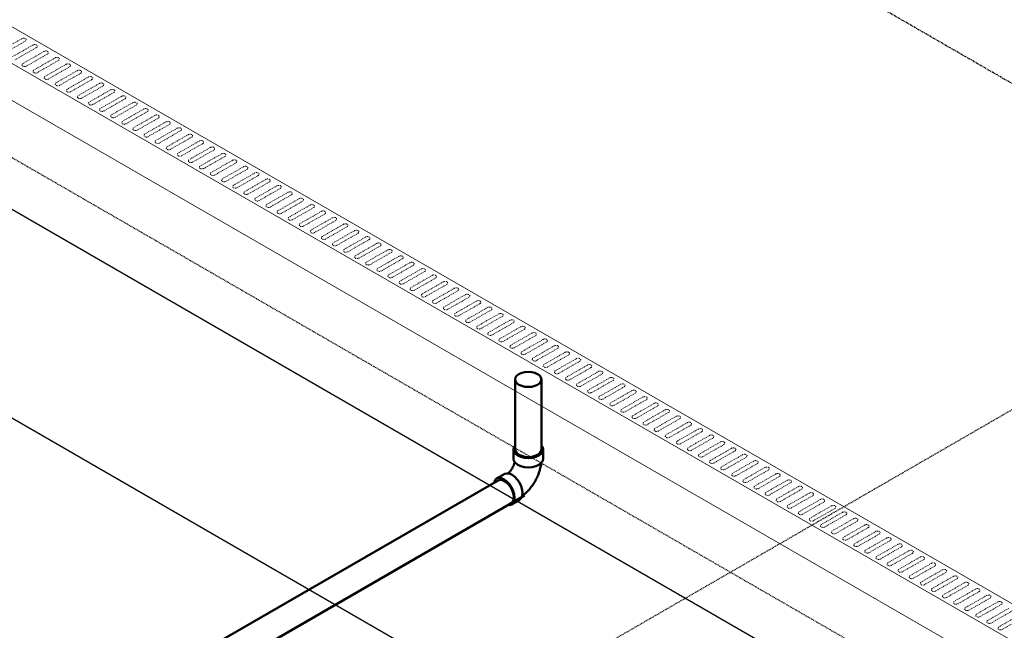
# Model space of a CAD drawing. Header units: inches. Extents: x -17970 to 20481, y 167 to 1796.
# Tile 21 of 35: x 1067 to 1197, y 952 to 1033. Entities that reach past the tile are written whole.
import ezdxf

# ---------------------------------------------------------------- set-up
doc = ezdxf.new("R2010")
doc.units = ezdxf.units.IN
doc.header["$LTSCALE"] = 0.4
doc.header["$MEASUREMENT"] = 0
doc.linetypes.add('CENTER2', pattern=[1.125, 0.75, -0.125, 0.125, -0.125])
doc.linetypes.add('HIDDEN2', pattern=[0.1875, 0.125, -0.0625])
doc.layers.add('G-ANNO-TTLB', color=7, linetype='Continuous')
doc.layers.add('P-PIPE', color=3, linetype='Continuous')
doc.layers.add('M-DETL-LIGHT', color=1, linetype='Continuous', lineweight=0)
doc.layers.add('M-SECT-PATT', color=9, linetype='Continuous', lineweight=18, true_color=0x808080)

# ---------------------------------------------------------------- blocks, each defined once
blk = doc.blocks.new('Bend - PVC - Sch 40 - DWV_USACE - Standard-V18-DRAINAGE ISOMETRIC')
at = {"layer": 'P-PIPE', "color": 90, "lineweight": 50}
for p, q in [((2353.53, -395.53), (2353.53, -396.75)), ((2357.48, -396.75), (2357.48, -395.53)), ((2359.72, -399.4), (2358.63, -398.78)), ((2356.68, -402.22), (2357.74, -402.83))]:
    blk.add_line(p, q, dxfattribs=at)
for points in [[(2353.74, -395.03, 0), (2353.59, -395.23, 0), (2353.53, -395.53, 0), (2353.59, -395.82, 0), (2353.79, -396.1, 0), (2354.11, -396.34, 0), (2354.52, -396.52, 0), (2354.99, -396.63, 0), (2355.5, -396.67, 0), (2356.02, -396.63, 0), (2356.49, -396.52, 0), (2356.9, -396.34, 0)], [(2356.9, -396.34, 0), (2357.22, -396.1, 0), (2357.42, -395.82, 0), (2357.48, -395.53, 0), (2357.42, -395.23, 0), (2357.27, -395.03, 0)], [(2356.9, -397.56, 0), (2356.49, -397.74, 0), (2356.02, -397.86, 0), (2355.5, -397.9, 0), (2354.99, -397.86, 0), (2354.52, -397.74, 0), (2354.11, -397.56, 0), (2353.79, -397.32, 0), (2353.59, -397.05, 0), (2353.53, -396.76, 0)], [(2353.79, -397.32, 0), (2353.8, -397.39, 0), (2353.82, -397.55, 0), (2353.85, -397.71, 0), (2353.88, -397.86, 0), (2353.92, -398.02, 0), (2353.96, -398.18, 0), (2354, -398.33, 0), (2354.05, -398.49, 0), (2354.1, -398.64, 0), (2354.16, -398.79, 0), (2354.22, -398.94, 0), (2354.28, -399.09, 0), (2354.35, -399.24, 0), (2354.42, -399.38, 0), (2354.49, -399.53, 0), (2354.57, -399.67, 0), (2354.65, -399.81, 0), (2354.74, -399.95, 0), (2354.83, -400.09, 0), (2354.92, -400.23, 0), (2355.01, -400.36, 0), (2355.11, -400.49, 0), (2355.21, -400.62, 0), (2355.31, -400.74, 0), (2355.41, -400.87, 0), (2355.52, -400.99, 0), (2355.63, -401.1, 0), (2355.75, -401.22, 0), (2355.86, -401.33, 0), (2355.98, -401.43, 0), (2356.1, -401.54, 0), (2356.23, -401.64, 0), (2356.32, -401.71, 0)], [(2357.48, -396.75, 0), (2357.42, -397.05, 0), (2357.22, -397.32, 0), (2356.9, -397.56, 0)], [(2357.32, -397.19, 0), (2357.33, -397.25, 0), (2357.35, -397.32, 0), (2357.37, -397.39, 0), (2357.4, -397.46, 0), (2357.42, -397.53, 0), (2357.45, -397.6, 0), (2357.48, -397.68, 0), (2357.52, -397.75, 0), (2357.55, -397.82, 0), (2357.59, -397.9, 0), (2357.63, -397.97, 0), (2357.67, -398.04, 0), (2357.71, -398.11, 0), (2357.76, -398.18, 0), (2357.8, -398.24, 0), (2357.85, -398.31, 0), (2357.89, -398.37, 0), (2357.94, -398.44, 0), (2357.99, -398.5, 0), (2358.04, -398.55, 0), (2358.09, -398.61, 0), (2358.19, -398.72, 0)], [(2356.68, -402.22, 0), (2356.68, -402.22, 0), (2356.46, -402.01, 0), (2356.32, -401.7, 0), (2356.27, -401.31, 0), (2356.32, -400.87, 0), (2356.46, -400.4, 0), (2356.68, -399.93, 0), (2356.97, -399.51, 0), (2357.31, -399.15, 0), (2357.67, -398.89, 0)], [(2357.67, -398.89, 0), (2358.03, -398.73, 0), (2358.37, -398.7, 0), (2358.63, -398.78, 0)], [(2358.73, -399.5, 0), (2358.37, -399.76, 0), (2358.03, -400.12, 0), (2357.74, -400.55, 0), (2357.52, -401.01, 0), (2357.38, -401.48, 0), (2357.33, -401.92, 0), (2357.38, -402.32, 0), (2357.52, -402.62, 0), (2357.74, -402.83, 0), (2358.03, -402.92, 0), (2358.19, -402.9, 0)], [(2360, -399.85, 0), (2359.94, -399.61, 0), (2359.72, -399.4, 0), (2359.43, -399.31, 0), (2359.09, -399.35, 0), (2358.73, -399.5, 0)]]:
    blk.add_polyline3d(points, dxfattribs=at)
blk = doc.blocks.new('base isometric')
at = {"layer": 'M-DETL-LIGHT'}
for p, q in [((558.18, 1325.24), (1376.03, 853.05)), ((1371.79, 850.6), (553.94, 1322.79)), ((553.94, 1317.89), (1371.79, 845.7))]:
    blk.add_line(p, q, dxfattribs=at)
at = {"layer": 'M-DETL-LIGHT', "linetype": 'HIDDEN2'}
for p, q in [((1066.85, 1030.71), (1064.06, 1029.12)), ((1067.32, 1030.38), (1064.48, 1028.75)), ((1068.33, 1029.86), (1065.54, 1028.27)), ((1068.79, 1029.53), (1065.95, 1027.9)), ((1069.8, 1029.01), (1067.01, 1027.42)), ((1070.27, 1028.67), (1067.43, 1027.05)), ((1071.28, 1028.16), (1068.49, 1026.56)), ((1071.74, 1027.82), (1068.9, 1026.2)), ((1072.75, 1027.31), (1069.96, 1025.71)), ((1073.22, 1026.97), (1070.38, 1025.35)), ((1074.23, 1026.46), (1071.44, 1024.86)), ((1074.69, 1026.12), (1071.85, 1024.5)), ((1075.7, 1025.61), (1072.91, 1024.01)), ((1076.17, 1025.27), (1073.32, 1023.65)), ((1077.17, 1024.76), (1074.38, 1023.16)), ((1077.64, 1024.42), (1074.8, 1022.79)), ((1078.65, 1023.9), (1075.86, 1022.31)), ((1079.11, 1023.57), (1076.27, 1021.94)), ((1080.12, 1023.05), (1077.33, 1021.46)), ((1080.59, 1022.72), (1077.75, 1021.09)), ((1081.6, 1022.2), (1078.81, 1020.61)), ((1082.06, 1021.87), (1079.22, 1020.24)), ((1083.07, 1021.35), (1080.28, 1019.76)), ((1083.54, 1021.01), (1080.7, 1019.39)), ((1084.55, 1020.5), (1081.75, 1018.9)), ((1085.01, 1020.16), (1082.17, 1018.54)), ((1086.02, 1019.65), (1083.23, 1018.05)), ((1086.49, 1019.31), (1083.64, 1017.69)), ((1087.49, 1018.8), (1084.7, 1017.2)), ((1087.96, 1018.46), (1085.12, 1016.84)), ((1088.97, 1017.95), (1086.18, 1016.35)), ((1089.43, 1017.61), (1086.59, 1015.99)), ((1090.44, 1017.09), (1087.65, 1015.5)), ((1090.91, 1016.76), (1088.07, 1015.13)), ((1091.92, 1016.24), (1089.13, 1014.65)), ((1092.38, 1015.91), (1089.54, 1014.28)), ((1093.39, 1015.39), (1090.6, 1013.8)), ((1093.86, 1015.06), (1091.02, 1013.43)), ((1094.86, 1014.54), (1092.07, 1012.95)), ((1095.33, 1014.2), (1092.49, 1012.58)), ((1096.34, 1013.69), (1093.55, 1012.09)), ((1096.81, 1013.35), (1093.96, 1011.73)), ((1097.81, 1012.84), (1095.02, 1011.24)), ((1098.28, 1012.5), (1095.44, 1010.88)), ((1099.29, 1011.99), (1096.5, 1010.39)), ((1099.75, 1011.65), (1096.91, 1010.03)), ((1100.76, 1011.14), (1097.97, 1009.54)), ((1101.23, 1010.8), (1098.39, 1009.18)), ((1102.24, 1010.29), (1099.45, 1008.69)), ((1102.7, 1009.95), (1099.86, 1008.32)), ((1103.71, 1009.43), (1100.92, 1007.84)), ((1104.18, 1009.1), (1101.34, 1007.47)), ((1105.18, 1008.58), (1102.39, 1006.99)), ((1105.65, 1008.25), (1102.81, 1006.62)), ((1106.66, 1007.73), (1103.87, 1006.14)), ((1107.12, 1007.4), (1104.28, 1005.77)), ((1108.13, 1006.88), (1105.34, 1005.29)), ((1108.6, 1006.54), (1105.76, 1004.92)), ((1109.61, 1006.03), (1106.82, 1004.43)), ((1110.07, 1005.69), (1107.23, 1004.07)), ((1111.08, 1005.18), (1108.29, 1003.58)), ((1111.55, 1004.84), (1108.71, 1003.22)), ((1112.56, 1004.33), (1109.77, 1002.73)), ((1113.02, 1003.99), (1110.18, 1002.37)), ((1114.03, 1003.48), (1111.24, 1001.88)), ((1114.5, 1003.14), (1111.66, 1001.52)), ((1115.5, 1002.63), (1112.71, 1001.03)), ((1115.97, 1002.29), (1113.13, 1000.66)), ((1116.98, 1001.77), (1114.19, 1000.18)), ((1117.44, 1001.44), (1114.6, 999.81)), ((1118.45, 1000.92), (1115.66, 999.33)), ((1118.92, 1000.59), (1116.08, 998.96)), ((1119.93, 1000.07), (1117.14, 998.48)), ((1120.39, 999.74), (1117.55, 998.11)), ((1121.4, 999.22), (1118.61, 997.63)), ((1121.87, 998.88), (1119.03, 997.26)), ((1122.88, 998.37), (1120.09, 996.77)), ((1123.34, 998.03), (1120.5, 996.41)), ((1124.35, 997.52), (1121.56, 995.92)), ((1124.82, 997.18), (1121.98, 995.56)), ((1125.82, 996.67), (1123.03, 995.07)), ((1126.29, 996.33), (1123.45, 994.71)), ((1127.3, 995.82), (1124.51, 994.22)), ((1127.76, 995.48), (1124.92, 993.86)), ((1128.77, 994.96), (1125.98, 993.37)), ((1129.24, 994.63), (1126.4, 993)), ((1130.25, 994.11), (1127.46, 992.52)), ((1130.71, 993.78), (1127.87, 992.15)), ((1131.72, 993.26), (1128.93, 991.67)), ((1132.19, 992.93), (1129.35, 991.3)), ((1133.2, 992.41), (1130.41, 990.82)), ((1133.66, 992.07), (1130.82, 990.45)), ((1134.67, 991.56), (1131.88, 989.96)), ((1135.14, 991.22), (1132.29, 989.6)), ((1136.14, 990.71), (1133.35, 989.11)), ((1136.61, 990.37), (1133.77, 988.75)), ((1137.62, 989.86), (1134.83, 988.26)), ((1138.08, 989.52), (1135.24, 987.9)), ((1139.09, 989.01), (1136.3, 987.41)), ((1139.56, 988.67), (1136.72, 987.05)), ((1140.57, 988.16), (1137.78, 986.56)), ((1141.03, 987.82), (1138.19, 986.19)), ((1142.04, 987.3), (1139.25, 985.71)), ((1142.51, 986.97), (1139.67, 985.34)), ((1143.52, 986.45), (1140.73, 984.86)), ((1143.98, 986.12), (1141.14, 984.49)), ((1144.99, 985.6), (1142.2, 984.01)), ((1145.46, 985.27), (1142.61, 983.64)), ((1146.46, 984.75), (1143.67, 983.16)), ((1146.93, 984.41), (1144.09, 982.79)), ((1147.94, 983.9), (1145.15, 982.3)), ((1148.4, 983.56), (1145.56, 981.94)), ((1149.41, 983.05), (1146.62, 981.45)), ((1149.88, 982.71), (1147.04, 981.09)), ((1150.89, 982.2), (1148.1, 980.6)), ((1151.35, 981.86), (1148.51, 980.24)), ((1152.36, 981.35), (1149.57, 979.75)), ((1152.83, 981.01), (1149.99, 979.39)), ((1153.83, 980.49), (1151.04, 978.9)), ((1154.3, 980.16), (1151.46, 978.53)), ((1155.31, 979.64), (1152.52, 978.05)), ((1155.78, 979.31), (1152.93, 977.68)), ((1156.78, 978.79), (1153.99, 977.2)), ((1157.25, 978.46), (1154.41, 976.83)), ((1158.26, 977.94), (1155.47, 976.35)), ((1158.72, 977.61), (1155.88, 975.98)), ((1159.73, 977.09), (1156.94, 975.49)), ((1160.2, 976.75), (1157.36, 975.13)), ((1161.21, 976.24), (1158.42, 974.64)), ((1161.67, 975.9), (1158.83, 974.28)), ((1162.68, 975.39), (1159.89, 973.79)), ((1163.15, 975.05), (1160.31, 973.43)), ((1164.15, 974.54), (1161.36, 972.94)), ((1164.62, 974.2), (1161.78, 972.58)), ((1165.63, 973.69), (1162.84, 972.09)), ((1166.1, 973.35), (1163.25, 971.72)), ((1167.1, 972.83), (1164.31, 971.24)), ((1167.57, 972.5), (1164.73, 970.87)), ((1168.58, 971.98), (1165.79, 970.39)), ((1169.04, 971.65), (1166.2, 970.02)), ((1170.05, 971.13), (1167.26, 969.54)), ((1170.52, 970.8), (1167.68, 969.17)), ((1171.53, 970.28), (1168.74, 968.69)), ((1171.99, 969.94), (1169.15, 968.32)), ((1173, 969.43), (1170.21, 967.83)), ((1173.47, 969.09), (1170.63, 967.47)), ((1174.47, 968.58), (1171.68, 966.98)), ((1174.94, 968.24), (1172.1, 966.62)), ((1175.95, 967.73), (1173.16, 966.13)), ((1176.41, 967.39), (1173.57, 965.77)), ((1177.42, 966.88), (1174.63, 965.28)), ((1177.89, 966.54), (1175.05, 964.92)), ((1178.9, 966.03), (1176.11, 964.43)), ((1179.36, 965.69), (1176.52, 964.06)), ((1180.37, 965.17), (1177.58, 963.58)), ((1180.84, 964.84), (1178, 963.21)), ((1181.85, 964.32), (1179.06, 962.73)), ((1182.31, 963.99), (1179.47, 962.36)), ((1183.32, 963.47), (1180.53, 961.88)), ((1183.79, 963.14), (1180.95, 961.51)), ((1184.79, 962.62), (1182, 961.03)), ((1185.26, 962.28), (1182.42, 960.66)), ((1186.27, 961.77), (1183.48, 960.17)), ((1186.73, 961.43), (1183.89, 959.81)), ((1187.74, 960.92), (1184.95, 959.32)), ((1188.21, 960.58), (1185.37, 958.96)), ((1189.22, 960.07), (1186.43, 958.47)), ((1189.68, 959.73), (1186.84, 958.11)), ((1190.69, 959.22), (1187.9, 957.62)), ((1191.16, 958.88), (1188.32, 957.26)), ((1192.17, 958.36), (1189.38, 956.77)), ((1192.63, 958.03), (1189.79, 956.4)), ((1193.64, 957.51), (1190.85, 955.92)), ((1194.11, 957.18), (1191.27, 955.55)), ((1195.11, 956.66), (1192.32, 955.07)), ((1195.58, 956.33), (1192.74, 954.7)), ((1196.59, 955.81), (1193.8, 954.22)), ((1197.05, 955.47), (1194.21, 953.85)), ((1198.06, 954.96), (1195.27, 953.36)), ((1198.53, 954.62), (1195.69, 953)), ((1199.54, 954.11), (1196.75, 952.51)), ((1200, 953.77), (1197.16, 952.15))]:
    blk.add_line(p, q, dxfattribs=at)
at = {"layer": 'M-DETL-LIGHT', "linetype": 'HIDDEN2', "extrusion": (0, 0, -1)}
for centre, start_param, end_param in [((1067.08, 1030.54), 4.095331, 7.203451), ((1068.56, 1029.69), 4.095331, 7.203451), ((1070.03, 1028.84), 4.095331, 7.203451), ((1071.51, 1027.99), 4.095331, 7.203451), ((1067.24, 1027.24), 0.920266, 4.095331), ((1068.72, 1026.39), 0.920266, 4.095331), ((1072.98, 1027.14), 4.095331, 7.203451), ((1074.45, 1026.29), 4.095331, 7.203451), ((1070.19, 1025.54), 0.920266, 4.095331), ((1071.66, 1024.69), 0.920266, 4.095331), ((1075.93, 1025.44), 4.095331, 7.203451), ((1077.4, 1024.58), 4.095331, 7.203451), ((1073.14, 1023.84), 0.920266, 4.095331), ((1078.88, 1023.73), 4.095331, 7.203451), ((1074.61, 1022.99), 0.920266, 4.095331), ((1076.09, 1022.14), 0.920266, 4.095331), ((1080.35, 1022.88), 4.095331, 7.203451), ((1081.83, 1022.03), 4.095331, 7.203451), ((1077.56, 1021.29), 0.920266, 4.095331), ((1083.3, 1021.18), 4.095331, 7.203451), ((1079.03, 1020.44), 0.920266, 4.095331), ((1080.51, 1019.58), 0.920266, 4.095331), ((1084.77, 1020.33), 4.095331, 7.203451), ((1086.25, 1019.48), 4.095331, 7.203451), ((1081.98, 1018.73), 0.920266, 4.095331), ((1087.72, 1018.63), 4.095331, 7.203451), ((1083.46, 1017.88), 0.920266, 4.095331), ((1084.93, 1017.03), 0.920266, 4.095331), ((1089.2, 1017.77), 4.095331, 7.203451), ((1090.67, 1016.92), 4.095331, 7.203451), ((1086.41, 1016.18), 0.920266, 4.095331), ((1092.14, 1016.07), 4.095331, 7.203451), ((1087.88, 1015.33), 0.920266, 4.095331), ((1089.35, 1014.48), 0.920266, 4.095331), ((1093.62, 1015.22), 4.095331, 7.203451), ((1095.09, 1014.37), 4.095331, 7.203451), ((1090.83, 1013.63), 0.920266, 4.095331), ((1096.57, 1013.52), 4.095331, 7.203451), ((1092.3, 1012.77), 0.920266, 4.095331), ((1093.78, 1011.92), 0.920266, 4.095331), ((1098.04, 1012.67), 4.095331, 7.203451), ((1099.52, 1011.82), 4.095331, 7.203451), ((1095.25, 1011.07), 0.920266, 4.095331), ((1100.99, 1010.97), 4.095331, 7.203451), ((1096.73, 1010.22), 0.920266, 4.095331), ((1098.2, 1009.37), 0.920266, 4.095331), ((1102.46, 1010.11), 4.095331, 7.203451), ((1103.94, 1009.26), 4.095331, 7.203451), ((1099.67, 1008.52), 0.920266, 4.095331), ((1101.15, 1007.67), 0.920266, 4.095331), ((1105.41, 1008.41), 4.095331, 7.203451), ((1106.89, 1007.56), 4.095331, 7.203451), ((1102.62, 1006.82), 0.920266, 4.095331), ((1108.36, 1006.71), 4.095331, 7.203451), ((1104.1, 1005.97), 0.920266, 4.095331), ((1105.57, 1005.11), 0.920266, 4.095331), ((1109.84, 1005.86), 4.095331, 7.203451), ((1111.31, 1005.01), 4.095331, 7.203451), ((1107.05, 1004.26), 0.920266, 4.095331), ((1112.78, 1004.16), 4.095331, 7.203451), ((1108.52, 1003.41), 0.920266, 4.095331), ((1109.99, 1002.56), 0.920266, 4.095331), ((1114.26, 1003.31), 4.095331, 7.203451), ((1115.73, 1002.45), 4.095331, 7.203451), ((1111.47, 1001.71), 0.920266, 4.095331), ((1117.21, 1001.6), 4.095331, 7.203451), ((1112.94, 1000.86), 0.920266, 4.095331), ((1114.42, 1000.01), 0.920266, 4.095331), ((1118.68, 1000.75), 4.095331, 7.203451), ((1120.16, 999.9), 4.095331, 7.203451), ((1115.89, 999.16), 0.920266, 4.095331), ((1121.63, 999.05), 4.095331, 7.203451), ((1117.37, 998.31), 0.920266, 4.095331), ((1118.84, 997.45), 0.920266, 4.095331), ((1123.1, 998.2), 4.095331, 7.203451), ((1124.58, 997.35), 4.095331, 7.203451), ((1120.31, 996.6), 0.920266, 4.095331), ((1126.05, 996.5), 4.095331, 7.203451), ((1121.79, 995.75), 0.920266, 4.095331), ((1123.26, 994.9), 0.920266, 4.095331), ((1127.53, 995.64), 4.095331, 7.203451), ((1129, 994.79), 4.095331, 7.203451), ((1124.74, 994.05), 0.920266, 4.095331), ((1130.48, 993.94), 4.095331, 7.203451), ((1126.21, 993.2), 0.920266, 4.095331), ((1127.69, 992.35), 0.920266, 4.095331), ((1131.95, 993.09), 4.095331, 7.203451), ((1133.42, 992.24), 4.095331, 7.203451), ((1129.16, 991.5), 0.920266, 4.095331), ((1130.63, 990.64), 0.920266, 4.095331), ((1134.9, 991.39), 4.095331, 7.203451), ((1136.37, 990.54), 4.095331, 7.203451), ((1132.11, 989.79), 0.920266, 4.095331), ((1137.85, 989.69), 4.095331, 7.203451), ((1133.58, 988.94), 0.920266, 4.095331), ((1135.06, 988.09), 0.920266, 4.095331), ((1139.32, 988.84), 4.095331, 7.203451), ((1140.8, 987.98), 4.095331, 7.203451), ((1136.53, 987.24), 0.920266, 4.095331), ((1142.27, 987.13), 4.095331, 7.203451), ((1138.01, 986.39), 0.920266, 4.095331), ((1139.48, 985.54), 0.920266, 4.095331), ((1143.74, 986.28), 4.095331, 7.203451), ((1145.22, 985.43), 4.095331, 7.203451), ((1140.95, 984.69), 0.920266, 4.095331), ((1146.69, 984.58), 4.095331, 7.203451), ((1142.43, 983.84), 0.920266, 4.095331), ((1143.9, 982.98), 0.920266, 4.095331), ((1148.17, 983.73), 4.095331, 7.203451), ((1149.64, 982.88), 4.095331, 7.203451), ((1145.38, 982.13), 0.920266, 4.095331), ((1151.11, 982.03), 4.095331, 7.203451), ((1146.85, 981.28), 0.920266, 4.095331), ((1148.32, 980.43), 0.920266, 4.095331), ((1152.59, 981.17), 4.095331, 7.203451), ((1154.06, 980.32), 4.095331, 7.203451), ((1149.8, 979.58), 0.920266, 4.095331), ((1155.54, 979.47), 4.095331, 7.203451), ((1151.27, 978.73), 0.920266, 4.095331), ((1152.75, 977.88), 0.920266, 4.095331), ((1157.01, 978.62), 4.095331, 7.203451), ((1158.49, 977.77), 4.095331, 7.203451), ((1154.22, 977.03), 0.920266, 4.095331), ((1159.96, 976.92), 4.095331, 7.203451), ((1155.7, 976.17), 0.920266, 4.095331), ((1157.17, 975.32), 0.920266, 4.095331), ((1161.43, 976.07), 4.095331, 7.203451), ((1162.91, 975.22), 4.095331, 7.203451), ((1158.64, 974.47), 0.920266, 4.095331), ((1160.12, 973.62), 0.920266, 4.095331), ((1164.38, 974.37), 4.095331, 7.203451), ((1165.86, 973.51), 4.095331, 7.203451), ((1161.59, 972.77), 0.920266, 4.095331), ((1167.33, 972.66), 4.095331, 7.203451), ((1163.07, 971.92), 0.920266, 4.095331), ((1164.54, 971.07), 0.920266, 4.095331), ((1168.81, 971.81), 4.095331, 7.203451), ((1170.28, 970.96), 4.095331, 7.203451), ((1166.02, 970.22), 0.920266, 4.095331), ((1171.75, 970.11), 4.095331, 7.203451), ((1167.49, 969.37), 0.920266, 4.095331), ((1168.96, 968.51), 0.920266, 4.095331), ((1173.23, 969.26), 4.095331, 7.203451), ((1174.7, 968.41), 4.095331, 7.203451), ((1170.44, 967.66), 0.920266, 4.095331), ((1176.18, 967.56), 4.095331, 7.203451), ((1171.91, 966.81), 0.920266, 4.095331), ((1173.39, 965.96), 0.920266, 4.095331), ((1177.65, 966.71), 4.095331, 7.203451), ((1179.13, 965.85), 4.095331, 7.203451), ((1174.86, 965.11), 0.920266, 4.095331), ((1180.6, 965), 4.095331, 7.203451), ((1176.34, 964.26), 0.920266, 4.095331), ((1177.81, 963.41), 0.920266, 4.095331), ((1182.07, 964.15), 4.095331, 7.203451), ((1183.55, 963.3), 4.095331, 7.203451), ((1179.28, 962.56), 0.920266, 4.095331), ((1185.02, 962.45), 4.095331, 7.203451), ((1180.76, 961.71), 0.920266, 4.095331), ((1182.23, 960.85), 0.920266, 4.095331), ((1186.5, 961.6), 4.095331, 7.203451), ((1187.97, 960.75), 4.095331, 7.203451), ((1183.71, 960), 0.920266, 4.095331), ((1189.45, 959.9), 4.095331, 7.203451), ((1185.18, 959.15), 0.920266, 4.095331), ((1186.66, 958.3), 0.920266, 4.095331), ((1190.92, 959.04), 4.095331, 7.203451), ((1192.39, 958.19), 4.095331, 7.203451), ((1188.13, 957.45), 0.920266, 4.095331), ((1189.6, 956.6), 0.920266, 4.095331), ((1193.87, 957.34), 4.095331, 7.203451), ((1191.08, 955.75), 0.920266, 4.095331), ((1195.34, 956.49), 4.095331, 7.203451), ((1196.82, 955.64), 4.095331, 7.203451), ((1192.55, 954.9), 0.920266, 4.095331), ((1194.03, 954.04), 0.920266, 4.095331), ((1195.5, 953.19), 0.920266, 4.095331), ((1196.98, 952.34), 0.920266, 4.095331)]:
    blk.add_ellipse(centre, major_axis=(0.355, 0.042), ratio=0.675017, start_param=start_param, end_param=end_param, dxfattribs=at)
at = {"layer": 'M-SECT-PATT', "linetype": 'CENTER2', "lineweight": -3}
blk.add_line((1521.87, 838.04), (525.82, 1413.12), dxfattribs=at)
at = {"layer": 'M-SECT-PATT', "lineweight": -3}
for p, q in [((1362.93, 836.28), (521.15, 1322.28)), ((1131.04, 942.44), (623.47, 1235.49))]:
    blk.add_line(p, q, dxfattribs=at)
at = {"layer": 'M-SECT-PATT', "linetype": 'HIDDEN2', "lineweight": -3}
for p, q in [((1368.93, 839.74), (537.54, 1319.74)), ((1131.04, 942.44), (1424.19, 1111.69))]:
    blk.add_line(p, q, dxfattribs=at)
at = {"layer": 'P-PIPE', "color": 90, "lineweight": 50}
for p, q in [((1132.43, 976.09), (1132.43, 985.41)), ((1135.93, 985.41), (1135.93, 976.09)), ((1072.47, 938.67), (1130.17, 971.98)), ((1133.67, 969.96), (1074.22, 935.64))]:
    blk.add_line(p, q, dxfattribs=at)
for points in [[(1132.94, 984.69, 0), (1132.67, 984.9, 0), (1132.49, 985.15, 0), (1132.43, 985.41, 0), (1132.49, 985.67, 0), (1132.67, 985.91, 0), (1132.94, 986.12, 0)], [(1132.94, 986.12, 0), (1133.31, 986.28, 0), (1133.73, 986.38, 0), (1134.18, 986.42, 0), (1134.64, 986.38, 0), (1135.06, 986.28, 0), (1135.42, 986.12, 0)], [(1135.42, 986.12, 0), (1135.7, 985.91, 0), (1135.87, 985.67, 0), (1135.93, 985.41, 0), (1135.87, 985.15, 0), (1135.7, 984.9, 0), (1135.42, 984.69, 0)], [(1135.42, 984.69, 0), (1135.06, 984.53, 0), (1134.64, 984.43, 0), (1134.18, 984.4, 0), (1133.73, 984.43, 0), (1133.31, 984.53, 0), (1132.94, 984.69, 0)], [(1132.45, 976.09, 0), (1132.51, 975.82, 0), (1132.68, 975.58, 0), (1132.96, 975.37, 0)], [(1132.94, 975.38, 0), (1133.31, 975.22, 0), (1133.73, 975.12, 0), (1134.18, 975.08, 0), (1134.64, 975.12, 0), (1135.06, 975.22, 0), (1135.42, 975.38, 0)], [(1135.42, 975.38, 0), (1135.7, 975.59, 0), (1135.87, 975.83, 0), (1135.93, 976.09, 0)], [(1131.04, 971.89, 0), (1130.72, 972.02, 0), (1130.42, 972.05, 0), (1130.17, 971.98, 0)], [(1132.27, 969.74, 0), (1132.23, 970.14, 0), (1132.11, 970.56, 0), (1131.91, 970.96, 0), (1131.65, 971.34, 0), (1131.36, 971.65, 0), (1131.04, 971.89, 0)], [(1131.91, 968.94, 0), (1132.11, 969.13, 0), (1132.23, 969.4, 0), (1132.27, 969.74, 0)]]:
    blk.add_polyline3d(points, dxfattribs=at)
at = {"layer": 'P-PIPE', "color": 90, "lineweight": 50, "xscale": -1}
blk.add_blockref('Bend - PVC - Sch 40 - DWV_USACE - Standard-V18-DRAINAGE ISOMETRIC', (3489.7, 1371.61), dxfattribs=at)

msp = doc.modelspace()

# ---------------------------------------------------------------- block references
at = {"layer": 'G-ANNO-TTLB', "color": 4}
msp.add_blockref('base isometric', (0, 0), dxfattribs=at)

doc.saveas('drawing.dxf')
